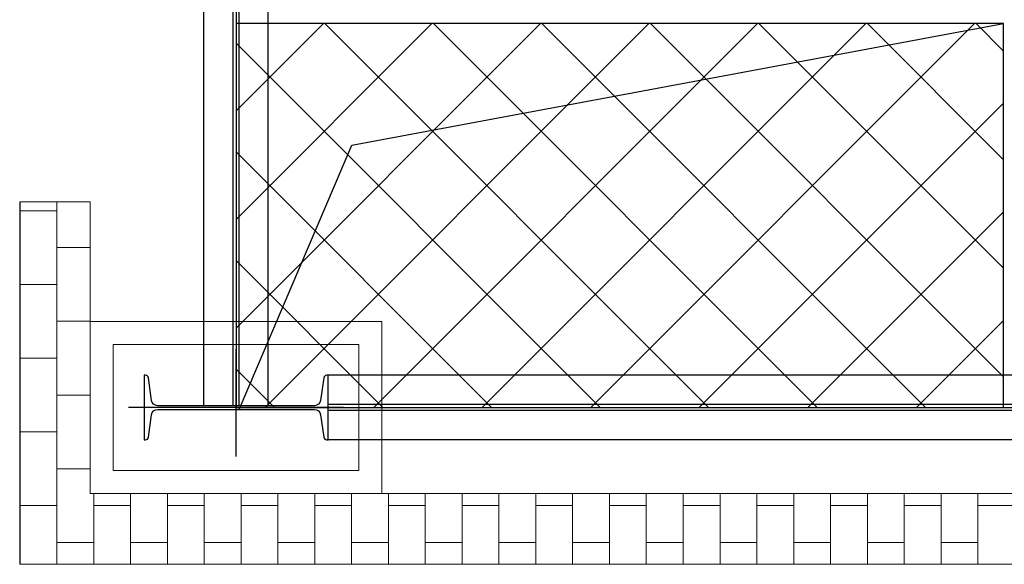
# Model space of a CAD drawing. Header units: inches. Extents: x -204116 to 930598, y -391373 to 256461.
# Tile 8 of 225: x -192377 to -189170, y 34208 to 35980. Entities that reach past the tile are written whole.
import ezdxf
from ezdxf.lldxf.tags import DXFTag

# ---------------------------------------------------------------- set-up
doc = ezdxf.new("R2010")
doc.units = ezdxf.units.IN
doc.header["$LTSCALE"] = 10
doc.header["$MEASUREMENT"] = 0
doc.linetypes.add('CENTER', pattern=[2, 1.25, -0.25, 0.25, -0.25])
doc.linetypes.add('CONTINOUS', pattern=[0])
doc.layers.add('cen', color=2, linetype='CENTER2', lineweight=25)
doc.layers.add('HIDEN', color=8, linetype='CONTINOUS', lineweight=9)
doc.layers.add('EQP', color=71, linetype='Continuous')
tags = doc.linetypes.add('CENTER2', pattern=[1.125, 0.75, -0.125, 0.125, -0.125]).pattern_tags.tags
tags[10:11] = [DXFTag(74, 4), DXFTag(75, 0), DXFTag(340, '0'), DXFTag(46, 1.0), DXFTag(50, 0.0), DXFTag(44, 0.0), DXFTag(45, 0.0)]
tags[8:9] = [DXFTag(74, 4), DXFTag(75, 0), DXFTag(340, '0'), DXFTag(46, 1.0), DXFTag(50, 0.0), DXFTag(44, 0.0), DXFTag(45, 0.0)]
tags[6:7] = [DXFTag(74, 4), DXFTag(75, 0), DXFTag(340, '0'), DXFTag(46, 1.0), DXFTag(50, 0.0), DXFTag(44, 0.0), DXFTag(45, 0.0)]
tags[4:5] = [DXFTag(74, 4), DXFTag(75, 0), DXFTag(340, '0'), DXFTag(46, 1.0), DXFTag(50, 0.0), DXFTag(44, 0.0), DXFTag(45, 0.0)]

# ---------------------------------------------------------------- blocks, each defined once
blk = doc.blocks.new('MB 600')
at = {"layer": 'cen'}
for p, q in [((1434932.6, -1594060.7, -4420572.3), (1434932.6, -1594410.7, -4420572.3)), ((1434582.6, -1594220.1, -4420572.3), (1435282.6, -1594220.1, -4420572.3))]:
    blk.add_line(p, q, dxfattribs=at)
at = {"layer": 'EQP', "color": 3, "ltscale": 0.05, "elevation": -4420572.3}
blk.add_lwpolyline([(1434632.6, -1594115.1), (1434632.6, -1594325.1), (1434637.3, -1594325.1, 0.373885), (1434647.2, -1594316.5), (1434657.4, -1594243.3, -0.373885), (1434677.2, -1594226.1), (1435188, -1594226.1, -0.373885), (1435207.8, -1594243.3), (1435218.1, -1594316.5, 0.373885), (1435228, -1594325.1), (1435232.6, -1594325.1), (1435232.6, -1594115.1), (1435227.9, -1594115.1, 0.373885), (1435218, -1594123.7), (1435207.8, -1594196.8, -0.373885), (1435188, -1594214.1), (1434677.2, -1594214.1, -0.373885), (1434657.4, -1594196.9), (1434647.2, -1594123.7, 0.373885), (1434637.2, -1594115.1)], format="xyb", close=True, dxfattribs=at)

msp = doc.modelspace()

# ---------------------------------------------------------------- hatches: boundary and pattern name
at = {"layer": 'HIDEN', "ltscale": 25}
h = msp.add_hatch(dxfattribs=at)
h.set_pattern_fill('AR-B816', color=8, scale=15, angle=270, style=0)
h.set_pattern_definition([(270, (-2187736.1, 1866078.67), (120, -2e-14), []), (0, (-2187736.1, 1866078.67), (120, 120), [120, -120])])
h.paths.add_polyline_path([(-192377.5, 35388), (-192147.5, 35388), (-192147.5, 34437.7), (-180197.5, 34437.7), (-180197.5, 35388), (-179967.5, 35388), (-179967.5, 34207.7), (-192377.5, 34207.7)])
h.paths.add_polyline_path([(-192377.5, 43047.7), (-192147.5, 43047.7), (-192147.5, 43997.7), (-183647.5, 43997.7), (-183647.5, 44227.7), (-192377.5, 44227.7)])
h.paths.add_polyline_path([(-179967.5, 43047.7), (-180197.5, 43047.7), (-180197.5, 43997.7), (-181147.5, 43997.7), (-181147.5, 44227.7), (-179967.5, 44227.7)])
at = {"layer": 'HIDEN'}
h = msp.add_hatch(dxfattribs=at)
h.set_pattern_fill('ANSI37', color=251, scale=2000, angle=-90, style=0)
h.set_pattern_definition([(315, (990189.52, 1116075.71), (176.776695, 176.776695), []), (45, (990189.52, 1116075.71), (-176.776695, 176.776695), [])])
h.paths.add_polyline_path([(-189172.5, 35967.8), (-191672.5, 35967.8), (-191672.5, 34717.8), (-189172.5, 34717.8)])

# ---------------------------------------------------------------- linework, layer by layer
at = {"color": 1, "ltscale": 500}
for p, q in [((-191672.5, 47497.7, -4480168.1), (-191672.5, 34717.8, -4480168.1)), ((-191672.5, 34717.8, -4480168.1), (-180672.5, 34717.8, -4480168.1))]:
    msp.add_line(p, q, dxfattribs=at)
at = {"color": 250, "linetype": 'CENTER', "ltscale": 500}
for p, q in [((-191672.4, 47217.9), (-191672.5, 34717.9)), ((-191672.5, 34717.9), (-180672.5, 34717.8))]:
    msp.add_line(p, q, dxfattribs=at)
at = {"color": 250, "ltscale": 25}
for p, q in [((-191777.5, 34723.9, 1624998.3), (-191777.8, 43717.9, 455218)), ((-191682.5, 34723.9, 1624998.3), (-191682.4, 43717.9, 1624998.3)), ((-191662.5, 34723.9, 1624998.3), (-191662.4, 43717.9, 1624998.3)), ((-191567.5, 34723.9, 1624998.3), (-191567.4, 43717.9, 1624998.3)), ((-191294.9, 35571.7, 2509174.9), (-189172.5, 35967.9, 0)), ((-191662.5, 34711.9, 1624998.3), (-191294.9, 35571.7, 2509174.9)), ((-180972.5, 34822.8, 2), (-191373.3, 34822.9, 2)), ((-180972.5, 34727.8, 2), (-191372.5, 34727.9, 2)), ((-180972.5, 34707.8, 2), (-191372.5, 34707.9, 2)), ((-180972.5, 34612.8, 2), (-191377.2, 34612.9, 2))]:
    msp.add_line(p, q, dxfattribs=at)
at = {"color": 250}
for p, q in [((-189172.5, 35967.9, 0), (-191672.5, 35967.9, 0)), ((-191672.5, 35967.9, 0), (-191672.5, 34717.9, 0)), ((-189172.5, 34717.9, 0), (-189172.5, 35967.9, 0)), ((-191672.5, 34558.5), (-191672.5, 34908.5)), ((-191322.5, 34717.9), (-192022.5, 34717.9)), ((-191672.5, 34717.9, 0), (-189172.5, 34717.9, 0))]:
    msp.add_line(p, q, dxfattribs=at)
at = {"elevation": -4480168.1}
msp.add_lwpolyline([(-191672.5, 34717.8), (-189172.5, 34717.8), (-189172.5, 35967.8), (-191672.5, 35967.8)], close=True, dxfattribs=at)
at = {"color": 250, "ltscale": 0.05}
msp.add_lwpolyline([(-191372.5, 34612.9), (-191372.5, 34822.9), (-191377.2, 34822.9, 0.373885), (-191387.1, 34814.3), (-191397.3, 34741.1, -0.373885), (-191417.2, 34723.9), (-191927.9, 34723.9, -0.373885), (-191947.7, 34741.1), (-191958, 34814.3, 0.373885), (-191967.9, 34822.9), (-191972.5, 34822.9), (-191972.5, 34612.9), (-191967.9, 34612.9, 0.373885), (-191958, 34621.5), (-191947.7, 34694.7, -0.373885), (-191927.9, 34711.9), (-191417.2, 34711.9, -0.373885), (-191397.3, 34694.7), (-191387.1, 34621.5, 0.373885), (-191377.2, 34612.9)], format="xyb", close=True, dxfattribs=at)
at = {"layer": 'HIDEN', "color": 8, "ltscale": 25}
for p, q in [((-192377.5, 34207.7, -4480168.1), (-192377.5, 35388, -4480168.1)), ((-192377.5, 35388, -4480168.1), (-192147.5, 35388, -4480168.1)), ((-192147.5, 34437.7, -4480168.1), (-192147.5, 35388, -4480168.1)), ((-180197.5, 34437.7, -4480168.1), (-192147.5, 34437.7, -4480168.1)), ((-179967.5, 34207.7, -4480168.1), (-192377.5, 34207.7, -4480168.1))]:
    msp.add_line(p, q, dxfattribs=at)
at = {"layer": 'HIDEN', "color": 8, "ltscale": 25, "elevation": -4480168.1}
for points in [[(-191197.5, 34437.7), (-192147.5, 34437.7), (-192147.5, 34997.7), (-191197.5, 34997.7)], [(-191272.5, 34512.7), (-192072.5, 34512.7), (-192072.5, 34922.7), (-191272.5, 34922.7)]]:
    msp.add_lwpolyline(points, close=True, dxfattribs=at)

# ---------------------------------------------------------------- block references
at = {"rotation": 180}
msp.add_blockref('MB 600', (1243260.1, -1559502.2, -59595.9), dxfattribs=at)

doc.saveas('drawing.dxf')
